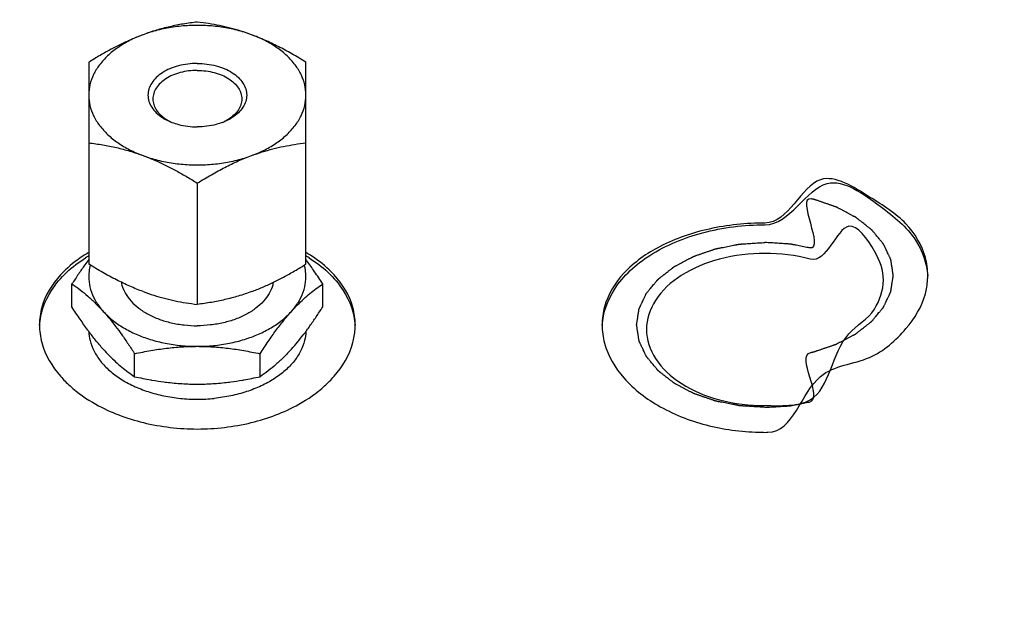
# Model space of a CAD drawing. Header units: millimetres. Extents: x -1960 to 5860, y -1328 to 4132.
# Tile 18 of 32: x 177 to 276, y 2389 to 2449. Entities that reach past the tile are written whole.
import ezdxf

# ---------------------------------------------------------------- set-up
doc = ezdxf.new("R2010")
doc.units = ezdxf.units.MM
doc.layers.add('02___PRT_ALL_AXES', color=7, linetype='Continuous')
doc.layers.add('Layer2', color=10, linetype='Continuous')
doc.dimstyles.get("Standard").update_dxf_attribs({"dimtxt": 2.5, "dimasz": 3, "dimexe": 0.18, "dimexo": 0.0625, "dimgap": 0.09, "dimtad": 1, "dimdsep": 46, "dimtxsty": 'Standard', "dimcen": 0.09, "dimadec": 0, "dimazin": 0, "dimtol": 1, "dimtp": 0.01, "dimtm": 0.01, "dimtfac": 1, "dimtofl": 0, "dimtmove": 0, "dimatfit": 3, "dimfxl": 0, "dimtolj": 1, "dimarcsym": 0})

# ---------------------------------------------------------------- blocks, each defined once
blk = doc.blocks.new('*D14')
at = {"layer": 'Defpoints', "color": 0}
for p in [(1386.472445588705, 2857.159943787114), (-1172.427554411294, 1858.047562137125), (1386.472445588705, 882.3094444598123)]:
    blk.add_point(p, dxfattribs=at)
at = {"layer": 'Layer2', "color": 0, "lineweight": -2}
for p, q in [((1386.472445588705, 2854.534943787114), (1386.472445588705, 874.7494444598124)), ((-1172.427554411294, 1855.422562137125), (-1172.427554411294, 874.7494444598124)), ((-1072.427554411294, 882.3094444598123), (1286.472445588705, 882.3094444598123))]:
    blk.add_line(p, q, dxfattribs=at)
at = {"layer": 'Layer2', "color": 0}
for points in [[(-1072.427554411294, 898.9761111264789), (-1072.427554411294, 865.6427777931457), (-1172.427554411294, 882.3094444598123)], [(1286.472445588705, 898.9761111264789), (1286.472445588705, 865.6427777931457), (1386.472445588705, 882.3094444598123)]]:
    blk.add_solid(points, dxfattribs=at)
at = {"layer": 'Layer2', "color": 0, "insert": (107.0224455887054, 942.3094444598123), "char_height": 100, "attachment_point": 5}
blk.add_mtext('\\A1;2559', dxfattribs=at)
blk = doc.blocks.new('*D21')
at = {"layer": 'Defpoints', "color": 0}
for p in [(357.0724455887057, 2414.59908393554), (-1172.427554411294, 1777.157566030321), (-1172.427554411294, 1249.635124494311)]:
    blk.add_point(p, dxfattribs=at)
at = {"layer": 'Layer2', "color": 0, "lineweight": -2}
for p, q in [((357.0724455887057, 2411.97408393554), (357.0724455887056, 1242.075124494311)), ((-1172.427554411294, 1774.532566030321), (-1172.427554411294, 1242.075124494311)), ((257.0724455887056, 1249.635124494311), (-1072.427554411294, 1249.635124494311))]:
    blk.add_line(p, q, dxfattribs=at)
at = {"layer": 'Layer2', "color": 0}
for points in [[(-1072.427554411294, 1266.301791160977), (-1072.427554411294, 1232.968457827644), (-1172.427554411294, 1249.635124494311)], [(257.0724455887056, 1266.301791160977), (257.0724455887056, 1232.968457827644), (357.0724455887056, 1249.635124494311)]]:
    blk.add_solid(points, dxfattribs=at)
at = {"layer": 'Layer2', "color": 0, "insert": (-407.6775544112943, 1309.635124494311), "char_height": 100, "attachment_point": 5}
blk.add_mtext('\\A1;1530', dxfattribs=at)

msp = doc.modelspace()

# ---------------------------------------------------------------- linework, layer by layer
at = {"color": 7, "linetype": 'Continuous'}
for p, q in [((183.5724455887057, 2444.461074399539), (183.5724455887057, 2424.013022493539)), ((205.5724455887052, 2424.013022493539), (205.5724455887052, 2444.461074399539)), ((194.5724455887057, 2432.21432561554), (194.5724455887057, 2419.930772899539)), ((181.8707396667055, 2419.668783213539), (181.8707396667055, 2421.993758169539)), ((207.2741515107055, 2419.668783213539), (207.2741515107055, 2421.993758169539)), ((188.2215926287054, 2412.598119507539), (188.2215926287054, 2414.923094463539)), ((200.9232985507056, 2412.598119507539), (200.9232985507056, 2414.923094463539))]:
    msp.add_line(p, q, dxfattribs=at)
for centre, radius, start, end in [((209.8815360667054, 2436.792938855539), 32.807286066, 216.4355467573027, 216.7568131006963), ((179.3611576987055, 2436.720888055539), 32.68581273, 323.2428399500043, 323.5826627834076), ((195.1929767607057, 2442.76701954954), 30.956619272, 260.3549865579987, 262.5612306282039), ((193.9523742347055, 2442.763829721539), 30.953396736, 277.4385390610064, 279.6415598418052)]:
    msp.add_arc(centre, radius, start, end, dxfattribs=at)
for points, start_tangent, end_tangent in [([(194.5724455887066, 2448.54332399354), (193.1443951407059, 2448.34017176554), (191.7725875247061, 2448.065231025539), (190.4209157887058, 2447.706759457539), (189.0724455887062, 2447.25482282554)], (-0.9933657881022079, -0.1149974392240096), (-0.9375216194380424, -0.347927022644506)), ([(200.0724457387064, 2447.25482277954), (198.5912812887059, 2447.713322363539), (197.0202648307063, 2448.024822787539), (195.3945136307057, 2448.18233934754), (193.7503780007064, 2448.18233936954), (192.1246267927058, 2448.024822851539), (190.553610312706, 2447.71332247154), (189.072445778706, 2447.25482290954)], (-0.9375216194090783, 0.3479270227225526), (-0.9375216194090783, -0.3479270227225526)), ([(200.0724455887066, 2447.25482282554), (198.9936314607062, 2447.62408853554), (197.9141388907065, 2447.93249872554), (196.8274722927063, 2448.18457233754), (195.7194511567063, 2448.38642997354), (194.5724455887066, 2448.54332399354)], (-0.9375216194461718, 0.3479270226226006), (-0.993365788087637, 0.1149974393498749)), ([(189.072445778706, 2447.25482290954), (187.7141912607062, 2446.65958434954), (186.5090789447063, 2445.940862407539), (185.4840320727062, 2445.114695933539), (184.6619600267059, 2444.19952399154), (184.0612465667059, 2443.215775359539), (183.6953387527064, 2442.185413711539), (183.5724455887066, 2441.131448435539)], (-0.9375216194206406, -0.3479270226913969), (-6.018304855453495e-08, -0.9999999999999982)), ([(189.0724455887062, 2447.25482282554), (187.9936314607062, 2446.823363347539), (186.9141388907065, 2446.33054478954), (185.8274722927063, 2445.77606489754), (184.7194511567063, 2445.155519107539), (183.5724455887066, 2444.46107439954)], (-0.937521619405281, -0.3479270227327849), (-0.8474410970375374, -0.5308894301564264)), ([(205.5724455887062, 2444.46107439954), (204.1443951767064, 2445.31786003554), (202.7725875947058, 2446.061112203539), (201.420915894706, 2446.70588815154), (200.0724455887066, 2447.25482282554)], (-0.847441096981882, 0.5308894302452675), (-0.937521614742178, 0.3479270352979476)), ([(205.5724455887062, 2441.131448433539), (205.4495524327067, 2442.18541367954), (205.0836446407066, 2443.215775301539), (204.4829312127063, 2444.19952390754), (203.6608592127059, 2445.114695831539), (202.6358123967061, 2445.94086229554), (201.4307001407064, 2446.659584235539), (200.0724457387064, 2447.25482277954)], (0, 1), (-0.937521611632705, 0.3479270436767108)), ([(183.5724455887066, 2441.131448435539), (183.6953387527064, 2440.077483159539), (184.0612465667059, 2439.047121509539), (184.6619600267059, 2438.06337287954), (185.4840320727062, 2437.14820093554), (186.5090789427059, 2436.32203446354), (187.7141912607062, 2435.603312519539), (189.0724455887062, 2435.008074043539)], (0, -1), (0.9375216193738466, -0.3479270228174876)), ([(200.072445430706, 2435.008073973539), (201.4306999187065, 2435.603312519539), (202.6358122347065, 2436.32203446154), (203.6608591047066, 2437.14820093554), (204.482931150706, 2438.063372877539), (205.0836446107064, 2439.047121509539), (205.4495524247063, 2440.07748315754), (205.5724455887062, 2441.131448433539)], (0.9375216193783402, 0.3479270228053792), (6.018304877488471e-08, 0.9999999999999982)), ([(183.5724455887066, 2436.296575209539), (185.0004960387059, 2436.093422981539), (186.3723036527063, 2435.818482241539), (187.7239753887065, 2435.46001067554), (189.0724455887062, 2435.008074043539)], (0.9933657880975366, -0.1149974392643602), (0.9375216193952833, -0.3479270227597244)), ([(200.0724455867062, 2435.00807404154), (201.1512597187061, 2435.377339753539), (202.2307522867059, 2435.685749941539), (203.3174188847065, 2435.93782355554), (204.425440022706, 2436.139681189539), (205.5724455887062, 2436.296575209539)], (0.9375216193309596, 0.3479270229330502), (0.9933657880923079, 0.1149974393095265)), ([(189.0724455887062, 2435.008074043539), (190.1512597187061, 2434.57661456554), (191.2307522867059, 2434.083796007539), (192.3174188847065, 2433.52931611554), (193.425440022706, 2432.908770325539), (194.5724455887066, 2432.21432561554)], (0.937521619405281, -0.3479270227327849), (0.8474410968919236, -0.530889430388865)), ([(189.0724455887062, 2435.008074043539), (190.5536098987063, 2434.549574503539), (192.1246263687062, 2434.23807407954), (193.7503775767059, 2434.08055751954), (195.3945132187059, 2434.08055750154), (197.0202644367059, 2434.238074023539), (198.5912809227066, 2434.54957441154), (200.072445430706, 2435.008073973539)], (0.9375216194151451, -0.3479270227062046), (0.9375216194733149, 0.3479270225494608)), ([(194.5724455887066, 2432.21432561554), (196.0004960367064, 2433.07111127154), (197.3723036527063, 2433.814363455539), (198.7239753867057, 2434.45913941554), (200.0724455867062, 2435.00807404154)], (0.8474410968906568, 0.5308894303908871), (0.9375216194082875, 0.3479270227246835)), ([(183.5693103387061, 2424.46513653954), (183.1726799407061, 2423.92138081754), (182.5329636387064, 2422.999814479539), (181.870739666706, 2421.993758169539)], (-0.5973063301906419, -0.802013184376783), (-0.5407425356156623, -0.8411881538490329)), ([(183.7233135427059, 2423.91304106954), (183.6032031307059, 2423.274767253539), (183.6032031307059, 2422.217996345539), (183.848233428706, 2421.17302554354), (184.3328259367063, 2420.16319206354), (185.0461661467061, 2419.21104994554)], (-0.2517903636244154, -0.9677818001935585), (0.6682235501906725, -0.7439605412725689)), ([(189.0724455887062, 2421.219274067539), (187.7239753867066, 2421.768208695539), (186.3723036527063, 2422.41298465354), (185.0004960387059, 2423.156236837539), (183.5724455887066, 2424.013022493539)], (-0.9375216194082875, 0.3479270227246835), (-0.8474410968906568, 0.5308894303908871)), ([(200.0724455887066, 2421.21927406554), (201.1512597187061, 2421.650733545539), (202.2307522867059, 2422.14355210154), (203.3174188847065, 2422.698031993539), (204.425440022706, 2423.31857778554), (205.5724455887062, 2424.013022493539)], (0.937521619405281, 0.3479270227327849), (0.8474410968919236, 0.530889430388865)), ([(204.0987250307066, 2419.21104994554), (204.812065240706, 2420.16319206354), (205.2966577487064, 2421.17302554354), (205.541688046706, 2422.217996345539), (205.541688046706, 2423.274767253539), (205.421800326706, 2423.91218480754)], (0.6682235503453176, 0.7439605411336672), (-0.2516134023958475, 0.967827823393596)), ([(207.2741515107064, 2421.993758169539), (206.4496662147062, 2423.238507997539), (205.6576527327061, 2424.354444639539), (205.5745549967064, 2424.466510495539)], (-0.5407425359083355, 0.8411881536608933), (-0.5973324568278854, 0.801993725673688)), ([(181.870739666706, 2421.993758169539), (182.6952249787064, 2421.402641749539), (183.4872384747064, 2420.75501653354), (184.2676265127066, 2420.02933088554), (185.0461661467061, 2419.211049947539)], (0.8303608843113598, -0.5572259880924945), (0.6682235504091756, -0.74396054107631)), ([(204.0987250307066, 2419.21104994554), (204.7215786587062, 2419.87340141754), (205.3448239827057, 2420.475081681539), (205.9722112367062, 2421.02237436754), (206.6119275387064, 2421.525252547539), (207.2741515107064, 2421.993758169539)], (0.6682235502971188, 0.7439605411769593), (0.8303608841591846, 0.5572259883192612)), ([(189.0724455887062, 2421.219274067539), (190.1512597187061, 2420.85000835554), (191.2307522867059, 2420.54159816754), (192.3174188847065, 2420.28952455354), (193.425440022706, 2420.08766691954), (194.5724455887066, 2419.93077289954)], (0.9375216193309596, -0.3479270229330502), (0.993365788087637, -0.1149974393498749)), ([(200.0724455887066, 2421.21927406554), (198.7239753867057, 2420.767337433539), (197.3723036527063, 2420.408865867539), (196.0004960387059, 2420.133925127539), (194.5724455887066, 2419.93077289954)], (-0.9375216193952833, -0.3479270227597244), (-0.9933657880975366, -0.1149974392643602)), ([(183.4872384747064, 2417.308096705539), (182.6952249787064, 2418.42403336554), (181.870739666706, 2419.668783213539)], (-0.5939338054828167, 0.8045139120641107), (-0.5407425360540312, 0.8411881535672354)), ([(185.0461661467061, 2419.211049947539), (185.6690197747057, 2418.48650470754), (186.2922651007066, 2417.70041607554), (186.9196523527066, 2416.850717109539), (187.5593686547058, 2415.92915077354), (188.2215926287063, 2414.923094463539)], (0.6682235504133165, -0.7439605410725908), (0.5407425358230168, -0.8411881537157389)), ([(185.0461661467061, 2419.21104994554), (185.9721928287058, 2418.337980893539), (187.0903256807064, 2417.563349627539), (188.3756125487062, 2416.90446219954), (189.7993673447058, 2416.37604447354), (191.3298085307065, 2415.989913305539), (192.9327213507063, 2415.754716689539), (194.5724455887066, 2415.675718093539)], (0.6682235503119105, -0.7439605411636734), (1, 0)), ([(194.5724455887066, 2415.675718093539), (196.2121698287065, 2415.754716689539), (197.8150826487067, 2415.989913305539), (199.3455238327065, 2416.37604447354), (200.7692786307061, 2416.90446219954), (202.0545654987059, 2417.563349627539), (203.1726983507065, 2418.337980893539), (204.0987250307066, 2419.21104994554)], (1, 1.916436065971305e-10), (0.6682235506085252, 0.7439605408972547)), ([(200.9232985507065, 2414.923094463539), (201.7477838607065, 2416.16784431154), (202.539797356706, 2417.283780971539), (203.3201853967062, 2418.295771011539), (204.0987250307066, 2419.21104994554)], (0.5407425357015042, 0.8411881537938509), (0.6682235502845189, 0.7439605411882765)), ([(205.6638952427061, 2417.316549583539), (205.9722112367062, 2417.741160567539), (206.6119275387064, 2418.662726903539), (207.2741515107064, 2419.668783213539)], (0.5936780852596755, 0.8047026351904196), (0.5407425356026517, 0.8411881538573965)), ([(185.0461661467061, 2415.38082773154), (184.2676265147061, 2416.296106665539), (183.5969073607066, 2417.16040685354)], (-0.6682235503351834, 0.7439605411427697), (-0.5984354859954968, 0.8011709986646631)), ([(204.098724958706, 2415.380827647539), (204.7215786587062, 2416.10537296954), (205.3448239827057, 2416.891461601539), (205.5483456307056, 2417.160889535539)], (0.6682235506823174, 0.7439605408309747), (0.5984403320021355, 0.8011673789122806)), ([(185.0461661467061, 2415.38082773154), (185.6690197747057, 2414.71847625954), (186.2922651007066, 2414.116795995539), (186.9196523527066, 2413.56950330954), (187.5593686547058, 2413.066625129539), (188.2215926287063, 2412.59811950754)], (0.6682235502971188, -0.7439605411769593), (0.8303608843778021, -0.5572259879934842)), ([(188.2215926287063, 2414.923094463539), (189.8588274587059, 2415.24786895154), (191.4407810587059, 2415.482397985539), (193.0066144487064, 2415.62667509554), (194.5724455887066, 2415.675718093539)], (0.9764107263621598, 0.2159214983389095), (1, 0)), ([(194.5724455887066, 2415.675718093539), (196.1386222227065, 2415.626653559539), (197.704647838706, 2415.482332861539), (199.2864608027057, 2415.24779977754), (200.9232985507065, 2414.923094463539)], (1, 0), (0.976410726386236, -0.2159214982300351)), ([(204.098724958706, 2415.380827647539), (203.3201852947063, 2414.562546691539), (202.5397972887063, 2413.83686108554), (201.7477838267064, 2413.18923590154), (200.9232985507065, 2412.59811950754)], (-0.6682235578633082, -0.7439605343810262), (-0.830360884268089, -0.557225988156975)), ([(188.2215926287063, 2412.59811950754), (189.8588274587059, 2412.27334501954), (190.0064018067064, 2412.247980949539)], (0.9764107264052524, -0.2159214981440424), (0.9859295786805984, -0.1671611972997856)), ([(191.1851289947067, 2412.070937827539), (191.4407810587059, 2412.038815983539), (193.0066144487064, 2411.894538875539), (194.5724455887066, 2411.84549587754)], (0.9916340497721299, -0.1290810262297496), (1, 0)), ([(194.5724455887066, 2411.84549587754), (196.1386222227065, 2411.89456041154), (197.704647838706, 2412.038881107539), (197.9596814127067, 2412.07092730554)], (1, 0), (0.9916344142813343, 0.1290782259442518)), ([(199.1365698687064, 2412.24765556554), (199.2864608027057, 2412.27341419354), (200.9232985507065, 2412.59811950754)], (0.9859394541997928, 0.1671029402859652), (0.9764107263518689, 0.2159214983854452))]:
    msp.add_spline(points, degree=3, dxfattribs=dict(at, start_tangent=start_tangent, end_tangent=end_tangent))
at = {"color": 2, "linetype": 'Continuous'}
for points, start_tangent, end_tangent in [([(252.0724455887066, 2409.487458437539), (252.7037072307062, 2409.52724425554), (253.0193380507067, 2409.54713716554), (253.3349688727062, 2409.56703007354), (253.6505996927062, 2409.586922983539), (253.9662305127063, 2409.60681589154), (254.124045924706, 2409.61676234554), (254.2818613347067, 2409.62670880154), (254.3607690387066, 2409.631682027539), (254.4396767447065, 2409.63665525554), (254.5185844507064, 2409.64162848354), (254.5580383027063, 2409.64411509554), (254.5777652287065, 2409.645358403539), (254.5974921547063, 2409.646601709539), (254.6164676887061, 2409.650284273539), (254.6354432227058, 2409.65396683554), (254.6733942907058, 2409.66133196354), (254.7492964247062, 2409.67606221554), (254.8251985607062, 2409.690792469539), (254.9011006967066, 2409.70552272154), (255.0529049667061, 2409.734983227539), (255.2047092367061, 2409.764443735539), (255.5083177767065, 2409.823364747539), (255.8119263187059, 2409.882285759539), (256.1155348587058, 2409.941206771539), (256.4191434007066, 2410.00012778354), (256.5709476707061, 2410.029588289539), (256.7227519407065, 2415.05904879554), (256.798654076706, 2415.073779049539), (256.8745562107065, 2415.088509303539), (256.9504583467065, 2415.103239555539), (256.988409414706, 2415.11060468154), (257.0073849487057, 2415.114287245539), (257.0263604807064, 2415.117969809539), (257.0438618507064, 2415.12395136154), (257.0613632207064, 2415.12993291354), (257.0963659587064, 2415.14189601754), (257.166371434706, 2415.165822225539), (257.2363769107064, 2415.18974843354), (257.306382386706, 2415.21367464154), (257.4463933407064, 2415.261527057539), (257.5864042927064, 2415.30937947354), (257.8664261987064, 2415.405084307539), (258.1464481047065, 2415.50078913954), (258.426470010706, 2415.59649397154), (258.5664809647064, 2415.644346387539), (258.7064919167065, 2415.69219880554), (258.8465028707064, 2415.740051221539), (258.9865138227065, 2415.78790363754), (259.0565193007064, 2415.81182984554), (259.1265247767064, 2415.835756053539), (259.1965302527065, 2415.85968226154), (259.2315329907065, 2415.87164536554), (259.2490343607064, 2415.87762691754), (259.2665357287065, 2415.883608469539), (259.2821474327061, 2415.891822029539), (259.2977591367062, 2415.900035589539), (259.3289825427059, 2415.91646270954), (259.3914293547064, 2415.94931694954), (259.4538761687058, 2415.982171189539), (259.5163229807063, 2416.015025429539), (259.6412166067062, 2416.080733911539), (259.7661102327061, 2416.146442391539), (259.891003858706, 2416.212150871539), (260.0158974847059, 2416.27785935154), (260.2656847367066, 2416.409276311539), (260.5154719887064, 2416.54069327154), (260.6403656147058, 2416.606401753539), (260.7652592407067, 2416.67211023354), (260.8901528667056, 2416.73781871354), (261.0150464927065, 2416.803527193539), (261.0774933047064, 2416.83638143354), (261.1399401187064, 2416.86923567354), (261.1711635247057, 2416.885662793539), (261.2023869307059, 2416.902089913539), (261.2336103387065, 2416.91851703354), (261.2492220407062, 2416.92673059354), (261.257027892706, 2416.93083737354), (261.2648337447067, 2416.93494415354), (261.2711244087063, 2416.93986686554), (261.2774150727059, 2416.94478957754), (261.2899964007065, 2416.95463499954), (261.3151590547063, 2416.974325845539), (261.3403217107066, 2416.994016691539), (261.3654843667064, 2417.01370753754), (261.4158096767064, 2417.053089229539), (261.466134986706, 2417.09247092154), (261.5667856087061, 2417.17123430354), (261.6674362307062, 2417.249997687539), (261.7680868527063, 2417.32876107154), (261.8687374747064, 2417.40752445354), (262.0700387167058, 2417.56505121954), (262.271339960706, 2417.722577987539), (262.3719905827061, 2417.801341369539), (262.4726412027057, 2417.880104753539), (262.5732918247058, 2417.958868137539), (262.673942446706, 2418.037631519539), (262.7242677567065, 2418.077013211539), (262.7745930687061, 2418.11639490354), (262.7997557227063, 2418.136085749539), (262.8249183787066, 2418.155776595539), (262.8500810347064, 2418.17546744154), (262.8626623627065, 2418.18531286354), (262.8689530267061, 2418.19023557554), (262.8752436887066, 2418.195158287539), (262.8799270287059, 2418.20077264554), (262.8846103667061, 2418.206387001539), (262.8939770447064, 2418.217615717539), (262.9127104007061, 2418.240073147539), (262.9314437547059, 2418.26253057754), (262.9501771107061, 2418.28498800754), (262.9876438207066, 2418.32990286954), (263.0251105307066, 2418.374817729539), (263.1000439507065, 2418.464647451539), (263.1749773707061, 2418.55447717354), (263.2499107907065, 2418.644306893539), (263.3248442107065, 2418.73413661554), (263.474711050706, 2418.91379605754), (263.6245778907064, 2419.09345550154), (263.6995113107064, 2419.18328522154), (263.7744447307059, 2419.273114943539), (263.8493781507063, 2419.36294466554), (263.9243115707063, 2419.452774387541), (263.9617782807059, 2419.497689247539), (263.9992449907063, 2419.542604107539), (264.0179783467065, 2419.565061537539), (264.0367117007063, 2419.58751896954), (264.0554450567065, 2419.609976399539), (264.0648117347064, 2419.621205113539), (264.0694950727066, 2419.62681947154), (264.0741784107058, 2419.63243382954), (264.0770760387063, 2419.638525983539), (264.0799736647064, 2419.64461813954), (264.0857689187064, 2419.656802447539), (264.0973594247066, 2419.681171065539), (264.1089499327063, 2419.705539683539), (264.120540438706, 2419.72990830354), (264.1437214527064, 2419.77864553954), (264.1669024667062, 2419.82738277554), (264.213264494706, 2419.924857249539), (264.2596265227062, 2420.02233172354), (264.3059885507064, 2420.119806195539), (264.3523505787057, 2420.217280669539), (264.4450746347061, 2420.41222961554), (264.5377986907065, 2420.60717856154), (264.5841607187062, 2420.70465303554), (264.630522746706, 2420.802127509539), (264.6768847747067, 2420.899601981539), (264.7232468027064, 2420.99707645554), (264.7464278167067, 2421.045813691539), (264.7696088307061, 2421.09455092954), (264.7811993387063, 2421.118919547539), (264.792789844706, 2421.143288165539), (264.8043803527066, 2421.167656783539), (264.8101756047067, 2421.179841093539), (264.8130732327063, 2421.18593324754), (264.8159708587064, 2421.192025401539), (264.8169727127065, 2421.19847724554), (264.8179745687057, 2421.20492908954), (264.8199782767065, 2421.217832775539), (264.8239856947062, 2421.243640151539), (264.8279931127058, 2421.269447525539), (264.8320005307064, 2421.295254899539), (264.8400153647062, 2421.346869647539), (264.8480302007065, 2421.39848439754), (264.8640598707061, 2421.50171389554), (264.8800895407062, 2421.60494339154), (264.8961192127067, 2421.708172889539), (264.9121488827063, 2421.811402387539), (264.9442082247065, 2422.01786138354), (264.9762675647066, 2422.22432037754), (264.9922972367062, 2422.327549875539), (265.0083269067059, 2422.43077937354), (265.0243565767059, 2422.534008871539), (265.040386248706, 2422.637238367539), (265.0484010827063, 2422.688853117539), (265.0564159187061, 2422.740467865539), (265.0604233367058, 2422.766275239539), (265.0644307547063, 2422.79208261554), (265.0684381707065, 2422.817889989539), (265.0704418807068, 2422.83079367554), (265.071443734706, 2422.837245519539), (265.0724455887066, 2422.84369736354), (265.0714784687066, 2422.850037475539), (265.0705113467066, 2422.85637758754), (265.0685771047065, 2422.869057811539), (265.0647086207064, 2422.894418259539), (265.0608401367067, 2422.91977870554), (265.0569716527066, 2422.945139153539), (265.0492346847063, 2422.99586004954), (265.0414977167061, 2423.04658094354), (265.0260237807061, 2423.14802273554), (265.0105498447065, 2423.249464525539), (264.9950759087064, 2423.35090631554), (264.9796019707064, 2423.45234810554), (264.9486540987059, 2423.65523168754), (264.9177062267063, 2423.85811526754), (264.9022322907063, 2423.95955705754), (264.8867583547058, 2424.060998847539), (264.8712844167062, 2424.162440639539), (264.8558104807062, 2424.26388242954), (264.8480735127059, 2424.314603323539), (264.8403365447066, 2424.36532421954), (264.8364680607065, 2424.390684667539), (264.8325995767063, 2424.41604511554), (264.8287310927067, 2424.44140556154), (264.8267968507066, 2424.454085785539), (264.8258297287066, 2424.46042589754), (264.8248626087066, 2424.46676600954), (264.8219980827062, 2424.472864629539), (264.8191335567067, 2424.47896324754), (264.8134045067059, 2424.491160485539), (264.8019464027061, 2424.51555496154), (264.7904883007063, 2424.53994943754), (264.7790301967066, 2424.564343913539), (264.7561139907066, 2424.613132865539), (264.7331977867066, 2424.66192181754), (264.6873653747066, 2424.759499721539), (264.6415329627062, 2424.85707762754), (264.5957005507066, 2424.954655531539), (264.5498681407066, 2425.05223343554), (264.4582033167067, 2425.24738924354), (264.3665384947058, 2425.44254505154), (264.3207060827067, 2425.540122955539), (264.2748736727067, 2425.63770085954), (264.2290412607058, 2425.73527876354), (264.1832088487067, 2425.83285666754), (264.1602926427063, 2425.881645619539), (264.1373764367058, 2425.930434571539), (264.1259183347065, 2425.95482904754), (264.1144602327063, 2425.97922352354), (264.1030021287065, 2426.003617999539), (264.0972730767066, 2426.015815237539), (264.0944085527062, 2426.021913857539), (264.0915440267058, 2426.02801247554), (264.0868912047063, 2426.033637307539), (264.0822383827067, 2426.03926213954), (264.0729327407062, 2426.05051180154), (264.0543214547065, 2426.07301112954), (264.0357101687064, 2426.09551045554), (264.0170988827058, 2426.11800978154), (263.9798763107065, 2426.163008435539), (263.9426537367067, 2426.208007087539), (263.8682085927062, 2426.298004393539), (263.7937634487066, 2426.388001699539), (263.7193183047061, 2426.477999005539), (263.6448731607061, 2426.56799631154), (263.4959828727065, 2426.74799092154), (263.3470925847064, 2426.927985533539), (263.2726474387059, 2427.01798283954), (263.1982022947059, 2427.10798014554), (263.1237571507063, 2427.197977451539), (263.0493120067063, 2427.287974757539), (263.012089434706, 2427.332973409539), (262.9748668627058, 2427.377972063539), (262.9562555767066, 2427.40047138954), (262.937644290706, 2427.422970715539), (262.9190330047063, 2427.445470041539), (262.9097273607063, 2427.456719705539), (262.9050745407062, 2427.46234453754), (262.9004217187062, 2427.46796936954), (262.8940327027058, 2427.47298687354), (262.8876436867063, 2427.478004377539), (262.8748656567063, 2427.488039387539), (262.849309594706, 2427.508109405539), (262.8237535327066, 2427.52817942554), (262.7981974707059, 2427.548249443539), (262.7470853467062, 2427.588389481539), (262.6959732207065, 2427.62852951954), (262.5937489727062, 2427.708809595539), (262.4915247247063, 2427.78908966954), (262.389300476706, 2427.869369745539), (262.2870762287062, 2427.94964981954), (262.0826277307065, 2428.110209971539), (261.8781792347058, 2428.270770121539), (261.7759549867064, 2428.35105019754), (261.6737307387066, 2428.431330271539), (261.5715064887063, 2428.51161034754), (261.469282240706, 2428.591890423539), (261.4181701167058, 2428.632030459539), (261.3670579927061, 2428.672170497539), (261.3415019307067, 2428.692240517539), (261.3159458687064, 2428.712310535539), (261.2903898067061, 2428.732380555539), (261.2776117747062, 2428.74241556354), (261.2712227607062, 2428.74743306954), (261.2648337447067, 2428.752450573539), (261.2571753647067, 2428.756494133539), (261.2495169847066, 2428.76053769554), (261.2342002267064, 2428.768624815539), (261.2035667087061, 2428.78479905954), (261.1729331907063, 2428.80097330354), (261.142299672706, 2428.817147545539), (261.0810326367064, 2428.849496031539), (261.0197656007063, 2428.881844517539), (260.8972315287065, 2428.946541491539), (260.7746974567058, 2429.011238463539), (260.6521633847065, 2429.07593543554), (260.5296293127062, 2429.14063240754), (260.2845611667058, 2429.270026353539), (260.0394930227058, 2429.39942029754), (259.916958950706, 2429.46411726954), (259.7944248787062, 2429.528814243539), (259.671890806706, 2429.593511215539), (259.5493567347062, 2429.658208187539), (259.4880896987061, 2429.690556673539), (259.4268226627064, 2429.72290515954), (259.3961891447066, 2429.739079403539), (259.3655556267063, 2429.755253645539), (259.3349221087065, 2429.77142788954), (259.3196053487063, 2429.779515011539), (259.3042885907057, 2429.78760213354), (259.2868198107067, 2429.793622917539), (259.2693510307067, 2429.799643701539), (259.2344134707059, 2429.811685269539), (259.1994759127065, 2429.82372683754), (259.1645383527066, 2429.835768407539), (259.0946632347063, 2429.859851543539), (259.0247881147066, 2429.88393468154), (258.8850378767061, 2429.932100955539), (258.7452876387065, 2429.98026722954), (258.6055374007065, 2430.028433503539), (258.4657871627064, 2430.07659977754), (258.1862866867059, 2430.172932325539), (257.9067862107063, 2430.269264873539), (257.6272857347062, 2430.36559742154), (257.4875354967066, 2430.413763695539), (257.3477852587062, 2430.461929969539), (257.2779101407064, 2430.486013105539), (257.2080350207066, 2430.510096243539), (257.1381599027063, 2430.53417937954), (257.1032223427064, 2430.546220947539), (257.085753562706, 2430.552241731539), (257.0682847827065, 2430.55826251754), (257.0493293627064, 2430.56198763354), (257.0303739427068, 2430.565712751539), (256.9924631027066, 2430.57316298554), (256.9166414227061, 2430.58806345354), (256.8408197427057, 2430.602963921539), (256.7649980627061, 2430.61786439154), (256.6133547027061, 2425.647665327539), (256.4617113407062, 2425.677466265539), (256.1584246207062, 2425.737068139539), (255.8551378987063, 2425.796670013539), (255.5518511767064, 2425.85627188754), (255.2485644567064, 2425.91587376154), (255.096921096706, 2425.945674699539), (254.9452777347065, 2425.975475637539), (254.8694560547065, 2425.990376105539), (254.7936343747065, 2426.005276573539), (254.717812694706, 2426.020177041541), (254.6799018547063, 2426.02762727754), (254.6609464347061, 2426.03135239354), (254.641991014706, 2426.035077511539), (254.6219164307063, 2426.036365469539), (254.601841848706, 2426.037653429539), (254.5616926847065, 2426.04022934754), (254.481394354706, 2426.045381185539), (254.4010960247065, 2426.050533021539), (254.320797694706, 2426.05568485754), (254.160201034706, 2426.06598853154), (253.9996043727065, 2426.07629220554), (253.6784110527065, 2426.096899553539), (253.3572177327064, 2426.11750689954), (253.0360244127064, 2426.13811424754), (252.7148310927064, 2426.158721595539), (252.0724444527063, 2426.19993628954)], (0.9980197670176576, 0.06290107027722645), (-0.9979481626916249, 0.06402706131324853)), ([(252.0724455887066, 2409.487458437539), (251.4411839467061, 2409.52724425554), (251.1255531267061, 2409.54713716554), (250.8099223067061, 2409.56703007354), (250.4942914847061, 2409.586922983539), (250.1786606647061, 2409.60681589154), (250.0208452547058, 2409.61676234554), (249.8630298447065, 2409.62670880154), (249.7841221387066, 2409.631682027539), (249.7052144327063, 2409.63665525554), (249.6263067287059, 2409.64162848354), (249.5868528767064, 2409.64411509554), (249.5671259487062, 2409.645358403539), (249.547399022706, 2409.646601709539), (249.5284234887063, 2409.650284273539), (249.5094479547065, 2409.65396683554), (249.471496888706, 2409.66133196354), (249.3955947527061, 2409.67606221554), (249.3196926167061, 2409.690792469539), (249.2437904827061, 2409.70552272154), (249.0919862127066, 2409.734983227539), (248.9401819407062, 2409.764443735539), (248.6365734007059, 2409.823364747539), (248.3329648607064, 2409.882285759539), (248.0293563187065, 2409.941206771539), (247.7257477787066, 2410.00012778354), (247.5739435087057, 2410.029588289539), (247.4221392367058, 2410.05904879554), (247.3462371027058, 2410.073779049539), (247.2703349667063, 2410.088509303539), (247.1944328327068, 2410.103239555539), (247.1564817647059, 2410.11060468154), (247.1375062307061, 2410.114287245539), (247.1185306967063, 2410.117969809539), (247.1010293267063, 2410.12395136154), (247.0835279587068, 2410.12993291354), (247.0485252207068, 2410.14189601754), (246.9785197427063, 2410.165822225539), (246.9085142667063, 2410.18974843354), (246.8385087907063, 2410.21367464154), (246.6984978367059, 2410.261527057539), (246.5584868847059, 2410.30937947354), (246.2784649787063, 2410.405084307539), (245.9984430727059, 2410.50078913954), (245.7184211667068, 2410.59649397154), (245.5784102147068, 2410.644346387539), (245.4383992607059, 2410.69219880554), (245.2983883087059, 2410.740051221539), (245.1583773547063, 2410.78790363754), (245.0883718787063, 2410.81182984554), (245.0183664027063, 2410.835756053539), (244.9483609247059, 2410.85968226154), (244.9133581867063, 2410.87164536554), (244.8958568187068, 2410.87762691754), (244.8783554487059, 2410.883608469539), (244.8627437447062, 2410.891822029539), (244.8471320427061, 2410.900035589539), (244.8159086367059, 2410.91646270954), (244.753461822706, 2410.94931694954), (244.6910150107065, 2410.982171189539), (244.6285681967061, 2411.015025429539), (244.5036745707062, 2411.080733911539), (244.3787809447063, 2411.146442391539), (244.2538873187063, 2411.212150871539), (244.1289936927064, 2411.27785935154), (243.8792064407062, 2411.409276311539), (243.6294191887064, 2411.54069327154), (243.5045255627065, 2411.606401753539), (243.3796319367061, 2411.67211023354), (243.2547383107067, 2411.73781871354), (243.1298446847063, 2411.803527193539), (243.0673978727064, 2411.83638143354), (243.004951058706, 2411.86923567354), (242.9737276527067, 2411.885662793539), (242.9425042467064, 2411.902089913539), (242.9112808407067, 2411.91851703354), (242.8956691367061, 2411.92673059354), (242.8878632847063, 2411.93083737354), (242.8800574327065, 2411.93494415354), (242.8737667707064, 2411.93986686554), (242.8674761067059, 2411.94478957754), (242.8548947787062, 2411.95463499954), (242.829732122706, 2411.974325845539), (242.8045694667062, 2411.994016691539), (242.7794068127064, 2412.01370753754), (242.7290815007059, 2412.053089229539), (242.6787561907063, 2412.09247092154), (242.5781055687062, 2412.17123430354), (242.4774549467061, 2412.249997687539), (242.3768043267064, 2412.32876107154), (242.2761537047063, 2412.40752445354), (242.0748524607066, 2412.56505121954), (241.8735512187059, 2412.722577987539), (241.7729005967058, 2412.801341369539), (241.6722499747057, 2412.880104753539), (241.5715993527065, 2412.958868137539), (241.4709487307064, 2413.037631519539), (241.4206234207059, 2413.077013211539), (241.3702981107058, 2413.11639490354), (241.3451354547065, 2413.136085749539), (241.3199727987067, 2413.155776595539), (241.2948101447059, 2413.17546744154), (241.2822288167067, 2413.18531286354), (241.2759381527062, 2413.19023557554), (241.2696474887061, 2413.195158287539), (241.264964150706, 2413.20077264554), (241.2602808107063, 2413.206387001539), (241.2509141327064, 2413.217615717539), (241.2321807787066, 2413.240073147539), (241.2134474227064, 2413.26253057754), (241.1947140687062, 2413.28498800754), (241.1572473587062, 2413.32990286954), (241.1197806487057, 2413.374817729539), (241.0448472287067, 2413.464647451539), (240.9699138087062, 2413.55447717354), (240.8949803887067, 2413.644306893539), (240.8200469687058, 2413.73413661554), (240.6701801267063, 2413.91379605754), (240.5203132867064, 2414.09345550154), (240.4453798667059, 2414.18328522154), (240.3704464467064, 2414.273114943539), (240.295513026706, 2414.36294466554), (240.2205796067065, 2414.452774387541), (240.1831128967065, 2414.497689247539), (240.145646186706, 2414.542604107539), (240.1269128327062, 2414.565061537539), (240.108179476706, 2414.58751896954), (240.0894461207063, 2414.609976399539), (240.0800794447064, 2414.621205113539), (240.0753961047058, 2414.62681947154), (240.0707127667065, 2414.63243382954), (240.0678151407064, 2414.638525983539), (240.064917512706, 2414.64461813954), (240.0591222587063, 2414.656802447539), (240.0475317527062, 2414.681171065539), (240.0359412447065, 2414.705539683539), (240.0243507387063, 2414.72990830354), (240.0011697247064, 2414.77864553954), (239.9779887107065, 2414.82738277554), (239.9316266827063, 2414.924857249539), (239.8852646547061, 2415.02233172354), (239.8389026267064, 2415.119806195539), (239.7925405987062, 2415.217280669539), (239.6998165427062, 2415.41222961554), (239.6070924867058, 2415.60717856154), (239.5607304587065, 2415.70465303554), (239.5143684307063, 2415.802127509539), (239.4680064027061, 2415.899601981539), (239.4216443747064, 2415.99707645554), (239.3984633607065, 2416.045813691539), (239.3752823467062, 2416.09455092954), (239.3636918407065, 2416.118919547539), (239.3521013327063, 2416.143288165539), (239.3405108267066, 2416.167656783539), (239.3347155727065, 2416.179841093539), (239.3318179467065, 2416.18593324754), (239.328920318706, 2416.192025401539), (239.3279184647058, 2416.19847724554), (239.3269166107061, 2416.20492908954), (239.3249129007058, 2416.217832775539), (239.3209054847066, 2416.243640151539), (239.3168980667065, 2416.269447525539), (239.3128906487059, 2416.295254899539), (239.3048758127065, 2416.346869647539), (239.2968609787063, 2416.39848439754), (239.2808313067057, 2416.50171389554), (239.2648016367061, 2416.60494339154), (239.2487719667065, 2416.708172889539), (239.232742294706, 2416.811402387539), (239.2006829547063, 2417.01786138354), (239.1686236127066, 2417.22432037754), (239.1525939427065, 2417.327549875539), (239.1365642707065, 2417.43077937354), (239.1205346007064, 2417.534008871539), (239.1045049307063, 2417.637238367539), (239.096490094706, 2417.688853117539), (239.0884752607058, 2417.740467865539), (239.0844678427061, 2417.766275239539), (239.0804604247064, 2417.79208261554), (239.0764530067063, 2417.817889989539), (239.0744492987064, 2417.83079367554), (239.0734474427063, 2417.837245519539), (239.0724455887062, 2417.84369736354), (239.0734127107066, 2417.850037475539), (239.0743798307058, 2417.85637758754), (239.0763140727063, 2417.869057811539), (239.0801825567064, 2417.894418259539), (239.0840510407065, 2417.91977870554), (239.0879195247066, 2417.945139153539), (239.095656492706, 2417.99586004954), (239.1033934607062, 2418.04658094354), (239.1188673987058, 2418.14802273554), (239.1343413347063, 2418.249464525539), (239.1498152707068, 2418.35090631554), (239.1652892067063, 2418.45234810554), (239.1962370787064, 2418.65523168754), (239.2271849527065, 2418.85811526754), (239.2426588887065, 2418.95955705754), (239.2581328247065, 2419.060998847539), (239.2736067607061, 2419.162440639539), (239.2890806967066, 2419.26388242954), (239.2968176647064, 2419.314603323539), (239.3045546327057, 2419.36532421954), (239.3084231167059, 2419.390684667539), (239.312291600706, 2419.41604511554), (239.3161600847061, 2419.44140556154), (239.3180943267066, 2419.454085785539), (239.3190614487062, 2419.46042589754), (239.3200285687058, 2419.46676600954), (239.3228930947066, 2419.472864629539), (239.3257576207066, 2419.47896324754), (239.331486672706, 2419.491160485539), (239.3429447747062, 2419.51555496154), (239.354402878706, 2419.53994943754), (239.3658609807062, 2419.564343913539), (239.3887771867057, 2419.613132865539), (239.4116933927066, 2419.66192181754), (239.4575258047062, 2419.759499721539), (239.5033582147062, 2419.85707762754), (239.5491906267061, 2419.954655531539), (239.5950230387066, 2420.05223343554), (239.6866878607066, 2420.24738924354), (239.7783526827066, 2420.44254505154), (239.8241850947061, 2420.540122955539), (239.8700175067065, 2420.63770085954), (239.9158499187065, 2420.73527876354), (239.9616823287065, 2420.83285666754), (239.984598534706, 2420.881645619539), (240.0075147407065, 2420.930434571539), (240.0189728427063, 2420.95482904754), (240.0304309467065, 2420.97922352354), (240.0418890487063, 2421.003617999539), (240.0476181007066, 2421.015815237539), (240.0504826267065, 2421.021913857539), (240.053347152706, 2421.02801247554), (240.0579999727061, 2421.033637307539), (240.0626527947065, 2421.03926213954), (240.0719584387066, 2421.05051180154), (240.0905697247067, 2421.07301112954), (240.1091810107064, 2421.09551045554), (240.127792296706, 2421.11800978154), (240.1650148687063, 2421.163008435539), (240.2022374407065, 2421.208007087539), (240.2766825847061, 2421.298004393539), (240.3511277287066, 2421.388001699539), (240.4255728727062, 2421.477999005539), (240.5000180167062, 2421.56799631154), (240.6489083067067, 2421.74799092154), (240.7977985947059, 2421.927985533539), (240.8722437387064, 2422.01798283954), (240.9466888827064, 2422.10798014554), (241.021134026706, 2422.197977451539), (241.0955791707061, 2422.287974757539), (241.1328017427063, 2422.332973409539), (241.1700243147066, 2422.377972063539), (241.1886356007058, 2422.40047138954), (241.2072468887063, 2422.422970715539), (241.2258581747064, 2422.445470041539), (241.2351638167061, 2422.456719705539), (241.2398166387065, 2422.46234453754), (241.2444694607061, 2422.46796936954), (241.2508584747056, 2422.47298687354), (241.2572474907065, 2422.478004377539), (241.2700255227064, 2422.488039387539), (241.2955815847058, 2422.508109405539), (241.3211376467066, 2422.52817942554), (241.3466937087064, 2422.548249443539), (241.3978058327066, 2422.588389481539), (241.4489179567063, 2422.62852951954), (241.5511422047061, 2422.708809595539), (241.653366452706, 2422.78908966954), (241.7555907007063, 2422.869369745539), (241.8578149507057, 2422.94964981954), (242.0622634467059, 2423.110209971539), (242.2667119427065, 2423.270770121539), (242.3689361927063, 2423.35105019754), (242.4711604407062, 2423.431330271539), (242.573384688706, 2423.51161034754), (242.6756089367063, 2423.591890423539), (242.7267210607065, 2423.632030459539), (242.7778331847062, 2423.672170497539), (242.8033892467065, 2423.692240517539), (242.8289453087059, 2423.712310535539), (242.8545013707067, 2423.732380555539), (242.8672794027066, 2423.74241556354), (242.8736684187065, 2423.74743306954), (242.8800574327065, 2423.752450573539), (242.8877158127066, 2423.756494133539), (242.8953741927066, 2423.76053769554), (242.9106909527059, 2423.768624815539), (242.9413244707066, 2423.78479905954), (242.9719579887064, 2423.80097330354), (243.0025915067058, 2423.817147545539), (243.0638585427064, 2423.849496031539), (243.1251255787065, 2423.881844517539), (243.2476596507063, 2423.946541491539), (243.3701937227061, 2424.011238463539), (243.4927277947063, 2424.07593543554), (243.6152618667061, 2424.14063240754), (243.8603300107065, 2424.270026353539), (244.1053981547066, 2424.39942029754), (244.2279322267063, 2424.46411726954), (244.3504662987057, 2424.528814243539), (244.4730003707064, 2424.593511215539), (244.5955344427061, 2424.658208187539), (244.6568014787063, 2424.690556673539), (244.7180685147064, 2424.72290515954), (244.7487020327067, 2424.739079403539), (244.779335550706, 2424.755253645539), (244.8099690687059, 2424.77142788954), (244.825285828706, 2424.779515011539), (244.8406025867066, 2424.78760213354), (244.8580713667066, 2424.793622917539), (244.8755401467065, 2424.799643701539), (244.9104777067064, 2424.811685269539), (244.9454152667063, 2424.82372683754), (244.9803528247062, 2424.835768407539), (245.0502279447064, 2424.859851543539), (245.1201030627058, 2424.88393468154), (245.2598533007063, 2424.932100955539), (245.3996035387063, 2424.98026722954), (245.5393537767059, 2425.028433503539), (245.6791040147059, 2425.07659977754), (245.9586044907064, 2425.172932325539), (246.238104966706, 2425.269264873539), (246.5176054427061, 2425.36559742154), (246.6573556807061, 2425.413763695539), (246.7971059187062, 2425.461929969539), (246.8669810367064, 2425.486013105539), (246.9368561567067, 2425.510096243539), (247.006731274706, 2425.53417937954), (247.0416688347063, 2425.546220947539), (247.0591376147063, 2425.552241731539), (247.0766063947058, 2425.55826251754), (247.0955618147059, 2425.56198763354), (247.1145172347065, 2425.565712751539), (247.1524280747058, 2425.57316298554), (247.2282497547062, 2425.58806345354), (247.3040714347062, 2425.602963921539), (247.3798931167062, 2425.61786439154), (247.5315364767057, 2425.647665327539), (247.6831798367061, 2425.677466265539), (247.9864665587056, 2425.737068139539), (248.2897532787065, 2425.796670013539), (248.593040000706, 2425.85627188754), (248.8963267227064, 2425.91587376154), (249.0479700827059, 2425.945674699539), (249.1996134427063, 2425.975475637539), (249.2754351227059, 2425.990376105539), (249.3512568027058, 2426.005276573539), (249.4270784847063, 2426.020177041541), (249.4649893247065, 2426.02762727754), (249.4839447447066, 2426.03135239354), (249.5029001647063, 2426.035077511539), (249.522974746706, 2426.036365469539), (249.5430493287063, 2426.037653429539), (249.5831984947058, 2426.04022934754), (249.6634968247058, 2426.045381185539), (249.7437951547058, 2426.050533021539), (249.8240934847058, 2426.05568485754), (249.9846901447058, 2426.06598853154), (250.1452868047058, 2426.07629220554), (250.4664801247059, 2426.096899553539), (250.7876734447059, 2426.11750689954), (251.1088667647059, 2426.13811424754), (251.4300600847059, 2426.158721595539), (252.072446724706, 2426.19993628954)], (-0.9980197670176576, 0.06290107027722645), (0.9979481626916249, 0.06402706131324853))]:
    msp.add_spline(points, degree=3, dxfattribs=dict(at, start_tangent=start_tangent, end_tangent=end_tangent))
at = {"layer": '02___PRT_ALL_AXES', "color": 7, "linetype": 'Continuous'}
for centre, radius, start, end in [((194.1421474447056, 2443.92940548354), 5.952709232, 247.376145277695, 248.9442347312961), ((195.0027437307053, 2443.929405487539), 5.952709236, 291.0557652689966, 292.6238547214), ((190.8816001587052, 2412.638229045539), 14.512334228, 120.5177861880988, 122.9433064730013), ((191.7279389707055, 2411.436835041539), 15.699802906, 121.4125182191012, 122.6459596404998), ((197.4169522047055, 2411.436835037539), 15.699802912, 57.35404035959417, 58.58748178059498), ((198.2633960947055, 2412.638391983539), 14.512141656, 57.05678085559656, 59.48210463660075), ((261.3034650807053, 2422.84650244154), 7.259080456, 356.3955472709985, 359.9778332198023), ((185.5956905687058, 2417.844464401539), 7.013638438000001, 180.0062083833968, 194.8242282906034), ((203.5239821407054, 2417.84634213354), 7.038857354, 356.2832718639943, 359.978437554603), ((242.8188028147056, 2417.844730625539), 7.236456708, 180.0081304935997, 194.8203744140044), ((194.5697541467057, 2427.311347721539), 16.997940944, 264.1988524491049, 270.0090721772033), ((194.5751370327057, 2427.311347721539), 16.997940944, 269.9909278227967, 275.8011475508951), ((252.0723918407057, 2431.481817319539), 24.522324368, 269.305895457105, 270.6941323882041)]:
    msp.add_arc(centre, radius, start, end, dxfattribs=at)
for points, start_tangent, end_tangent in [([(194.5724455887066, 2444.345386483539), (193.5969939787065, 2444.28363156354), (192.6590284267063, 2444.100740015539), (191.7945944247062, 2443.803740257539), (191.0369116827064, 2443.404045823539), (190.4150975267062, 2442.91701674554), (189.9530479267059, 2442.36136927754), (189.6685191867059, 2441.75845664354), (189.5724455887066, 2441.131448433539), (189.6685191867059, 2440.504440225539), (189.9530479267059, 2439.901527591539), (190.4150975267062, 2439.345880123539), (191.0369116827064, 2438.85885104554), (191.7945944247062, 2438.459156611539), (191.8522612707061, 2438.43475640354)], (-1, 0), (0.923025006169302, -0.3847399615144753)), ([(194.5724455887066, 2444.345386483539), (195.5478971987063, 2444.28363156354), (196.485862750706, 2444.100740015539), (197.3502967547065, 2443.803740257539), (198.1079794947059, 2443.404045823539), (198.7297936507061, 2442.91701674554), (199.1918432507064, 2442.36136927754), (199.4763719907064, 2441.75845664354), (199.5724455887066, 2441.131448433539), (199.4763719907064, 2440.504440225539), (199.1918432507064, 2439.901527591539), (198.7297936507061, 2439.345880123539), (198.1079794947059, 2438.85885104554), (197.3502967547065, 2438.459156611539), (197.2926299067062, 2438.43475640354)], (1, 0), (-0.923025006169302, -0.3847399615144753)), ([(194.5724455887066, 2443.640970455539), (193.6945391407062, 2443.58539102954), (192.8503701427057, 2443.42078863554), (192.0723795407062, 2443.15348885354), (191.3904650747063, 2442.79376386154), (190.8308323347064, 2442.355437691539), (190.4149876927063, 2441.85535497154), (190.1589118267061, 2441.31273360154), (190.0724455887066, 2440.74842621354)], (-1, 0), (0, -1)), ([(194.5724455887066, 2443.640970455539), (195.4503520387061, 2443.58539102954), (196.2945210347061, 2443.42078863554), (197.0725116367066, 2443.15348885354), (197.7544261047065, 2442.79376386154), (198.3140588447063, 2442.355437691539), (198.729903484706, 2441.85535497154), (198.9859793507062, 2441.31273360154), (199.0724455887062, 2440.74842621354)], (1, 0), (0, -1)), ([(190.0724455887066, 2440.74842621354), (190.1589118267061, 2440.184118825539), (190.4149876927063, 2439.64149745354), (190.8308323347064, 2439.141414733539), (191.3904650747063, 2438.703088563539), (191.8565587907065, 2438.442058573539)], (0, -1), (0.8992631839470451, -0.4374079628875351)), ([(199.0724455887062, 2440.74842621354), (198.9859793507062, 2440.184118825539), (198.729903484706, 2439.64149745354), (198.3140588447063, 2439.141414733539), (197.7544261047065, 2438.703088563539), (197.2883323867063, 2438.442058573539)], (0, -1), (-0.8992631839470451, -0.4374079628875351)), ([(192.0034793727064, 2438.374151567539), (192.6590284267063, 2438.16215685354), (193.5969939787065, 2437.97926530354), (194.5724455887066, 2437.91751038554)], (0.9332077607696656, -0.3593372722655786), (1, 0)), ([(197.1414118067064, 2438.374151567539), (196.485862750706, 2438.16215685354), (195.5478971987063, 2437.97926530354), (194.5724455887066, 2437.91751038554)], (-0.9332077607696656, -0.3593372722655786), (-1, 0)), ([(268.5625449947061, 2422.843694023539), (268.3218061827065, 2424.67690607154), (266.3615494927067, 2428.07750996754), (262.6759985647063, 2430.806398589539), (257.712453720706, 2432.56516157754), (252.0724455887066, 2428.171484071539)], (0.0003548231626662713, 0.9999999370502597), (-1, 0)), ([(252.0724455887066, 2427.990066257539), (258.3867222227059, 2432.182732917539), (263.7397074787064, 2429.88364207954), (267.316457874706, 2426.44280948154), (268.5578624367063, 2422.812928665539)], (1, 0), (0.06742709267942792, -0.997724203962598)), ([(252.0724455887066, 2428.171484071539), (246.4322140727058, 2427.565111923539), (241.4685100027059, 2425.806200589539), (237.7832503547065, 2423.07741095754), (235.8230767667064, 2419.676876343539), (235.5823461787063, 2417.843703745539)], (-1, 0), (0.0003537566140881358, -0.9999999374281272)), ([(235.5870293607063, 2417.81293784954), (236.8284333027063, 2421.44280948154), (240.405183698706, 2424.88364207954), (245.7581689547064, 2427.182732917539), (252.0724455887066, 2427.990066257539)], (0.06742850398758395, 0.9977241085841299), (1, 0)), ([(264.0724455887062, 2422.38407069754), (263.1589999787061, 2425.335880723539), (260.5577269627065, 2427.838304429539), (256.6646467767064, 2424.510370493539)], (0, 1), (-0.9663913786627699, 0.2570752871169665)), ([(182.9896634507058, 2424.81711157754), (180.9719020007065, 2423.189683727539)], (-0.8390566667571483, -0.5440440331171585), (-0.7019799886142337, -0.7121966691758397)), ([(208.1729628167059, 2423.18971013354), (206.1552095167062, 2424.81712493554)], (-0.7019821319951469, 0.7121945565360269), (-0.83905752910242, 0.5440427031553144)), ([(252.0724455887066, 2425.097522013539), (247.4802444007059, 2424.510370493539)], (-1, 0), (-0.9663913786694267, -0.2570752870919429)), ([(256.6646467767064, 2424.510370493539), (252.0724455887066, 2425.097522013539)], (-0.9663913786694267, 0.2570752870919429), (-1, 0)), ([(178.5874906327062, 2417.81310197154), (179.7903730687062, 2421.31981739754), (183.2587370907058, 2424.65638234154)], (0.06951268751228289, 0.997581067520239), (0.8420040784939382, 0.5394711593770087)), ([(205.8861540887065, 2424.65638234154), (209.3545181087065, 2421.31981739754), (210.5574012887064, 2417.81309131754)], (0.8420040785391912, -0.5394711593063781), (0.06951100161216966, -0.9975811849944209)), ([(247.4802444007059, 2424.510370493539), (243.5871642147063, 2422.838304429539), (240.9858911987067, 2420.335880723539), (240.0724455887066, 2417.38407069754)], (-0.9663913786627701, -0.2570752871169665), (0, -1)), ([(180.9719020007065, 2423.189683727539), (180.7162735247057, 2422.92087599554), (178.8154890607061, 2419.621597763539), (178.582052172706, 2417.843704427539)], (-0.701979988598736, -0.7121966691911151), (0.0003429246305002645, -0.9999999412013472)), ([(210.5628389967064, 2417.843693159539), (210.3293920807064, 2419.62163403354), (208.4285104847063, 2422.920992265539), (208.1729628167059, 2423.18971013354)], (0.0003441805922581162, 0.9999999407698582), (-0.70198213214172, 0.7121945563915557)), ([(186.8772693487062, 2422.155569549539), (186.9401855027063, 2421.881335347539), (187.2898277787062, 2421.042572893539), (187.860748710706, 2420.255579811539), (188.6356011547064, 2419.544268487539), (189.5908416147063, 2418.93025175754), (190.6974455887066, 2418.43218620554), (191.9217894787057, 2418.065205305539), (193.2266722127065, 2417.840459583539), (194.5724455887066, 2417.76477782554)], (0.18234651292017, -0.9832343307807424), (1, 0)), ([(202.265498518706, 2422.144230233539), (202.2047056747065, 2421.881335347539), (201.8550634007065, 2421.042572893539), (201.2841424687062, 2420.255579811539), (200.5092900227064, 2419.544268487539), (199.554049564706, 2418.93025175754), (198.4474455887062, 2418.43218620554), (197.2231017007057, 2418.065205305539), (195.9182189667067, 2417.840459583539), (194.5724455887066, 2417.76477782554)], (-0.185758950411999, -0.9825953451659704), (-1, 0)), ([(263.1589999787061, 2419.43226067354), (264.0724455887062, 2422.38407069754)], (0.5350617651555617, 0.8448129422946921), (0, 1)), ([(266.3616408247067, 2417.470916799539), (268.3218144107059, 2420.993750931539), (268.5481859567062, 2422.39013798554)], (0.6579886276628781, 0.7530278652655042), (0.06284547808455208, 0.9980232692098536)), ([(252.0724455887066, 2409.670619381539), (256.6646467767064, 2410.25777090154), (260.5577269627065, 2416.929836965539), (263.1589999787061, 2419.43226067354)], (1, 0), (0.5350617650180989, 0.844812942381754)), ([(183.5779566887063, 2417.16133916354), (183.7078738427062, 2416.277975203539), (184.1108239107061, 2415.199115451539), (184.7713738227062, 2414.17405654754), (185.673258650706, 2413.22803884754), (186.7942709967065, 2412.38435644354), (188.1068078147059, 2411.663783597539), (189.5785500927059, 2411.084063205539), (191.1732586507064, 2410.659469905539), (192.8516664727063, 2410.400458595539)], (0.04932855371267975, -0.9987826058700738), (0.9948589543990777, -0.1012702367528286)), ([(205.5669687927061, 2417.162034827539), (205.4370173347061, 2416.277975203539), (205.0340672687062, 2415.199115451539), (204.3735173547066, 2414.17405654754), (203.4716325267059, 2413.22803884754), (202.3506201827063, 2412.38435644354), (201.0380833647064, 2411.663783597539), (199.566341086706, 2411.084063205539), (197.9716325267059, 2410.659469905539), (196.2932247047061, 2410.400458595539)], (-0.04917565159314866, -0.9987901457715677), (-0.9948589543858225, -0.1012702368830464)), ([(207.4713585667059, 2411.66483469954), (208.4286176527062, 2412.63575232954), (210.3294021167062, 2416.05002987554), (210.5480349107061, 2417.390057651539)], (0.7419586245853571, 0.6704456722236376), (0.06480187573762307, 0.9978981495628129)), ([(240.0724455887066, 2417.38407069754), (240.9858911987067, 2414.43226067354)], (0, -1), (0.5350617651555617, -0.8448129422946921)), ([(252.3695777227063, 2406.96129251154), (257.7126771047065, 2412.63090992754), (262.6763811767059, 2414.55465088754), (266.3616408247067, 2417.470916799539)], (0.9999265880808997, 0.01211686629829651), (0.6579886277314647, 0.7530278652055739)), ([(178.8154990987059, 2416.04999295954), (180.716380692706, 2412.63562999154), (181.6736686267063, 2411.66471142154)], (0.2567247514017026, -0.966484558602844), (0.7419682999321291, -0.6704349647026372)), ([(235.8230849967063, 2415.99372065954), (237.7833416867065, 2412.47081245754)], (0.2566392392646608, -0.9665072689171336), (0.6579978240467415, -0.7530198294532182)), ([(240.9858911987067, 2414.43226067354), (243.5871642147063, 2411.929836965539), (247.4802444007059, 2410.25777090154), (252.0724455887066, 2409.670619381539)], (0.5350617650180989, -0.844812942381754), (1, 0)), ([(237.7833416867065, 2412.47081245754), (241.4688926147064, 2409.554436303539), (246.4324374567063, 2407.630855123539), (251.7753256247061, 2406.961292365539)], (0.6579978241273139, -0.7530198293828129), (0.9999265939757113, -0.01211637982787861)), ([(181.6736686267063, 2411.66471142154), (184.2901879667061, 2409.810440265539), (189.1032801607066, 2407.94757692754), (194.5724455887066, 2407.29749999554)], (0.741968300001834, -0.6704349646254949), (1, 0)), ([(194.5724455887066, 2407.29749999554), (200.0419054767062, 2407.947649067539), (204.855133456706, 2409.810681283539), (207.4713585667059, 2411.66483469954)], (1, 0), (0.7419586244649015, 0.6704456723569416))]:
    msp.add_spline(points, degree=3, dxfattribs=dict(at, start_tangent=start_tangent, end_tangent=end_tangent))

# ---------------------------------------------------------------- dimensions: what is measured, and where the dimension line sits
at = {"layer": 'Layer2'}
dim = msp.add_linear_dim(base=(1386.472445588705, 882.3094444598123), p1=(-1172.427554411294, 1858.047562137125), p2=(1386.472445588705, 2857.159943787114), dimstyle='Standard', override={"dimtxt": 100, "dimasz": 100, "dimexe": 7.56, "dimexo": 2.625, "dimgap": 10, "dimdec": 0, "dimzin": 0, "dimdsep": 44, "dimcen": 3.78, "dimtol": 0, "dimtdec": 0, "dimtzin": 0}, dxfattribs=at)
dim.commit()
dim.dimension.update_dxf_attribs({"geometry": '*D14', "text_midpoint": (107.0224455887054, 882.3094444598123), "dimtype": 160})
dim = msp.add_linear_dim(base=(-1172.427554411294, 1249.635124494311), p1=(357.0724455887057, 2414.59908393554), p2=(-1172.427554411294, 1777.157566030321), dimstyle='Standard', override={"dimtxt": 100, "dimasz": 100, "dimexe": 7.56, "dimexo": 2.625, "dimgap": 10, "dimdec": 0, "dimzin": 0, "dimdsep": 44, "dimcen": 3.78, "dimtol": 0, "dimtdec": 0, "dimtzin": 0}, dxfattribs=at)
dim.commit()
dim.dimension.update_dxf_attribs({"geometry": '*D21', "text_midpoint": (-407.6775544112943, 1309.635124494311)})

doc.saveas('drawing.dxf')
